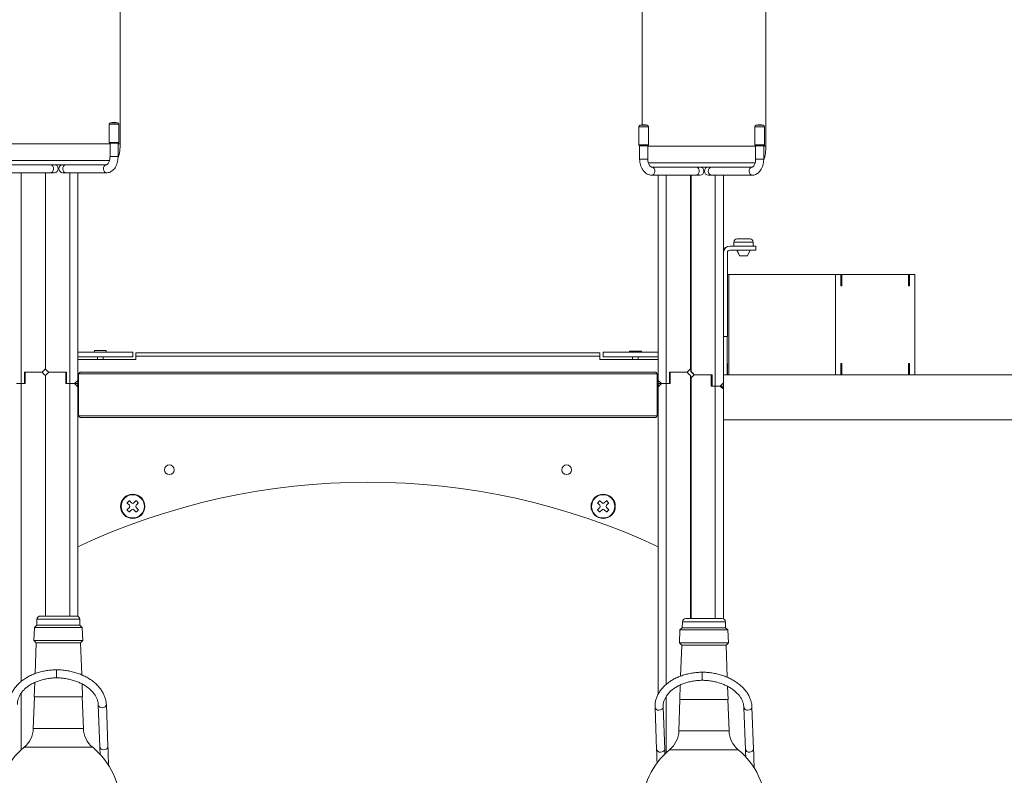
# Model space of a CAD drawing. Header units: millimetres. Extents: x 0 to 420, y 0 to 297.
# Tile 16 of 131: x 52 to 83, y 197 to 220. Entities that reach past the tile are written whole.
import ezdxf

# ---------------------------------------------------------------- set-up
doc = ezdxf.new("R2010")
doc.units = ezdxf.units.MM

msp = doc.modelspace()

# ---------------------------------------------------------------- linework, layer by layer
at = {"color": 7, "linetype": 'Continuous', "lineweight": 18}
for p, q in [((55.211, 216.176), (55.211, 224.676)), ((71.35, 224.601), (71.35, 216.761)), ((75.18, 216.101), (75.18, 224.601)), ((54.869, 216.776), (54.869, 216.214)), ((55.169, 216.214), (55.169, 216.776)), ((71.251, 216.701), (71.251, 216.139)), ((71.551, 216.139), (71.551, 216.701)), ((74.839, 216.701), (74.839, 216.139)), ((75.139, 216.139), (75.139, 216.701)), ((54.869, 216.214), (54.882, 216.189)), ((55.169, 216.214), (54.869, 216.214)), ((55.157, 216.189), (54.882, 216.189)), ((54.894, 216.189), (54.894, 215.776)), ((55.144, 215.776), (55.144, 216.189)), ((55.157, 216.189), (55.169, 216.214)), ((71.251, 216.139), (71.264, 216.114)), ((71.551, 216.139), (71.251, 216.139)), ((71.539, 216.114), (71.264, 216.114)), ((71.276, 216.114), (71.276, 215.701)), ((71.526, 215.701), (71.526, 216.114)), ((71.539, 216.114), (71.551, 216.139)), ((74.839, 216.139), (74.851, 216.114)), ((75.139, 216.139), (74.839, 216.139)), ((75.126, 216.114), (74.851, 216.114)), ((74.864, 216.114), (74.864, 215.701)), ((75.114, 215.701), (75.114, 216.114)), ((75.126, 216.114), (75.139, 216.139)), ((52.113, 215.526), (51.685, 215.526)), ((52.113, 215.526), (53.237, 215.526)), ((53.237, 215.526), (54.394, 215.526)), ((54.787, 215.526), (54.394, 215.526)), ((72.082, 215.451), (71.654, 215.451)), ((72.082, 215.451), (73.206, 215.451)), ((73.206, 215.451), (74.363, 215.451)), ((74.756, 215.451), (74.363, 215.451)), ((51.685, 215.276), (53.057, 215.276)), ((52.898, 209.201), (52.898, 215.276)), ((53.057, 215.276), (53.168, 215.276)), ((53.437, 215.276), (53.529, 215.276)), ((53.529, 215.276), (54.787, 215.276)), ((53.898, 208.851), (53.898, 215.276)), ((71.654, 215.201), (73.025, 215.201)), ((71.848, 208.851), (71.848, 215.201)), ((72.848, 209.201), (72.848, 215.201)), ((72.862, 213.651), (72.862, 215.201)), ((72.863, 215.201), (72.863, 213.651)), ((72.863, 215.201), (72.863, 213.651)), ((72.863, 213.651), (72.863, 215.201)), ((72.864, 215.201), (72.864, 213.651)), ((72.864, 215.201), (72.864, 213.651)), ((72.865, 215.201), (72.865, 213.651)), ((72.865, 215.201), (72.865, 213.651)), ((72.865, 215.201), (72.865, 213.651)), ((73.025, 215.201), (73.137, 215.201)), ((73.406, 215.201), (73.497, 215.201)), ((73.497, 215.201), (74.756, 215.201)), ((73.866, 208.776), (73.866, 215.201)), ((72.866, 213.651), (72.848, 213.651)), ((72.848, 213.351), (72.866, 213.351)), ((72.862, 209.126), (72.862, 213.351)), ((72.863, 213.351), (72.863, 212.276)), ((72.863, 213.351), (72.863, 212.276)), ((72.863, 209.126), (72.863, 213.351)), ((72.864, 213.351), (72.864, 212.276)), ((72.864, 213.351), (72.864, 212.276)), ((72.865, 213.351), (72.865, 212.276)), ((72.865, 213.351), (72.865, 212.276)), ((72.865, 213.351), (72.865, 209.126)), ((74.288, 213.231), (74.29, 213.231)), ((74.29, 213.231), (74.49, 213.231)), ((74.49, 213.231), (74.69, 213.231)), ((74.065, 213.006), (74.065, 213.006)), ((74.865, 213.006), (74.065, 213.006)), ((74.865, 212.881), (74.065, 212.881)), ((74.188, 213.131), (74.188, 213.006)), ((74.19, 213.131), (74.19, 213.006)), ((74.285, 212.881), (74.363, 212.706)), ((74.288, 212.881), (74.365, 212.706)), ((74.615, 212.706), (74.693, 212.881)), ((74.79, 213.006), (74.79, 213.131)), ((74.865, 213.006), (74.865, 212.881)), ((73.99, 212.806), (73.99, 210.206)), ((74.365, 212.706), (74.363, 212.706)), ((74.49, 212.706), (74.365, 212.706)), ((74.49, 212.706), (74.615, 212.706)), ((72.865, 212.274), (72.863, 212.276)), ((72.863, 212.276), (72.865, 212.274)), ((72.863, 212.276), (72.863, 212.276)), ((72.865, 212.275), (72.864, 212.276)), ((72.864, 212.276), (72.865, 212.275)), ((72.864, 212.276), (72.864, 212.276)), ((72.865, 212.276), (72.865, 212.276)), ((72.865, 212.276), (72.865, 212.276)), ((72.865, 212.276), (72.865, 212.276)), ((72.865, 212.078), (72.863, 212.076)), ((72.863, 212.076), (72.865, 212.076)), ((72.863, 212.076), (72.863, 209.126)), ((72.865, 212.076), (72.865, 212.076)), ((72.865, 209.126), (72.865, 212.076)), ((73.99, 212.126), (73.991, 212.126)), ((73.991, 212.126), (73.991, 211.776)), ((73.991, 211.776), (73.991, 212.126)), ((73.991, 212.126), (74.032, 212.126)), ((73.991, 212.126), (73.991, 212.126)), ((74.032, 212.126), (74.032, 211.776)), ((74.033, 212.126), (74.032, 212.126)), ((74.033, 211.776), (74.033, 212.126)), ((74.033, 212.126), (74.036, 212.126)), ((74.036, 212.126), (74.036, 209.026)), ((74.036, 212.126), (77.336, 212.126)), ((77.336, 212.126), (77.336, 209.026)), ((77.336, 212.126), (77.502, 212.126)), ((77.502, 211.776), (77.502, 212.126)), ((77.533, 212.126), (77.502, 212.126)), ((77.533, 212.126), (77.533, 211.776)), ((77.533, 212.126), (79.59, 212.126)), ((79.59, 211.776), (79.59, 212.126)), ((79.621, 212.126), (79.59, 212.126)), ((79.621, 212.126), (79.621, 211.776)), ((79.621, 212.126), (79.787, 212.126)), ((79.787, 212.126), (79.787, 209.026)), ((73.991, 211.776), (73.991, 211.776)), ((74.032, 211.776), (74.033, 211.776)), ((77.533, 211.776), (77.502, 211.776)), ((79.621, 211.776), (79.59, 211.776)), ((73.99, 210.206), (73.866, 210.206)), ((73.987, 210.206), (73.987, 209.026)), ((53.898, 209.726), (55.598, 209.726)), ((53.898, 209.576), (55.598, 209.576)), ((54.42, 209.776), (54.415, 209.771)), ((54.415, 209.771), (54.415, 209.726)), ((54.78, 209.771), (54.415, 209.771)), ((54.42, 209.776), (54.775, 209.776)), ((54.51, 209.576), (54.51, 209.501)), ((54.685, 209.501), (54.685, 209.576)), ((54.78, 209.771), (54.775, 209.776)), ((54.78, 209.726), (54.78, 209.771)), ((55.598, 209.726), (55.598, 209.576)), ((55.698, 209.601), (55.698, 209.701)), ((55.698, 209.701), (70.048, 209.701)), ((55.698, 209.601), (55.698, 209.501)), ((70.048, 209.601), (55.698, 209.601)), ((70.048, 209.701), (70.048, 209.601)), ((70.048, 209.501), (70.048, 209.601)), ((70.148, 209.726), (71.848, 209.726)), ((70.148, 209.726), (70.148, 209.576)), ((70.148, 209.576), (71.848, 209.576)), ((70.97, 209.759), (70.965, 209.754)), ((70.965, 209.754), (70.965, 209.726)), ((71.33, 209.754), (70.965, 209.754)), ((70.97, 209.759), (71.325, 209.759)), ((71.06, 209.576), (71.06, 209.501)), ((71.235, 209.501), (71.235, 209.576)), ((71.33, 209.754), (71.325, 209.759)), ((71.33, 209.726), (71.33, 209.754)), ((55.698, 209.501), (53.898, 209.501)), ((71.848, 209.501), (70.048, 209.501)), ((73.991, 209.026), (73.991, 209.376)), ((73.991, 209.376), (73.991, 209.376)), ((73.991, 209.376), (73.991, 209.026)), ((74.033, 209.376), (74.032, 209.376)), ((74.032, 209.376), (74.032, 209.026)), ((74.033, 209.026), (74.033, 209.376)), ((77.502, 209.026), (77.502, 209.376)), ((77.502, 209.376), (77.533, 209.376)), ((77.533, 209.376), (77.533, 209.026)), ((79.59, 209.376), (79.621, 209.376)), ((79.59, 209.026), (79.59, 209.376)), ((79.621, 209.376), (79.621, 209.026)), ((52.248, 209.101), (52.798, 209.101)), ((52.248, 208.751), (52.248, 209.101)), ((52.273, 209.101), (52.273, 208.751)), ((52.798, 209.101), (52.273, 209.101)), ((52.898, 201.556), (52.898, 209.001)), ((53.548, 209.101), (52.998, 209.101)), ((52.998, 209.101), (53.523, 209.101)), ((53.523, 209.101), (53.523, 208.751)), ((53.548, 208.751), (53.548, 209.101)), ((53.923, 209.051), (53.973, 209.101)), ((71.823, 209.051), (53.923, 209.051)), ((53.923, 209.051), (53.923, 207.751)), ((53.973, 209.101), (71.773, 209.101)), ((71.823, 209.051), (71.773, 209.101)), ((71.823, 209.051), (71.823, 207.751)), ((72.198, 209.101), (72.748, 209.101)), ((72.198, 208.751), (72.198, 209.101)), ((72.223, 209.101), (72.223, 208.751)), ((72.748, 209.101), (72.223, 209.101)), ((72.848, 201.481), (72.848, 209.001)), ((72.863, 209.126), (72.862, 209.126)), ((72.862, 208.926), (72.863, 208.926)), ((72.862, 204.451), (72.862, 208.926)), ((72.865, 209.126), (72.863, 209.126)), ((72.863, 209.126), (72.963, 209.026)), ((72.963, 209.026), (72.863, 209.126)), ((72.963, 209.026), (72.863, 208.926)), ((72.863, 208.926), (72.963, 209.026)), ((72.863, 208.926), (72.865, 208.926)), ((72.863, 208.926), (72.863, 205.626)), ((72.863, 204.451), (72.863, 208.926)), ((72.866, 209.126), (72.865, 209.126)), ((72.865, 209.126), (72.965, 209.026)), ((72.965, 209.026), (72.865, 209.126)), ((72.965, 209.026), (72.865, 208.926)), ((72.865, 208.926), (72.965, 209.026)), ((72.865, 208.926), (72.866, 208.926)), ((72.865, 208.926), (72.865, 204.451)), ((72.865, 205.626), (72.865, 208.926)), ((72.966, 209.026), (72.965, 209.026)), ((72.966, 209.026), (73.516, 209.026)), ((73.491, 209.026), (72.966, 209.026)), ((73.491, 208.676), (73.491, 209.026)), ((73.512, 208.676), (73.512, 209.026)), ((73.512, 209.026), (73.512, 208.676)), ((73.512, 209.026), (73.512, 208.676)), ((73.512, 209.026), (73.512, 208.676)), ((73.513, 209.026), (73.513, 208.676)), ((73.513, 209.026), (73.513, 208.676)), ((73.513, 209.026), (73.513, 208.676)), ((73.513, 209.026), (73.513, 208.676)), ((73.515, 209.026), (73.515, 208.676)), ((73.515, 209.026), (73.515, 208.676)), ((73.515, 209.026), (73.515, 208.676)), ((73.516, 209.026), (73.516, 208.676)), ((73.516, 209.026), (73.516, 208.676)), ((73.516, 209.026), (73.516, 208.676)), ((73.516, 209.026), (73.516, 208.676)), ((73.516, 209.026), (73.516, 208.676)), ((73.866, 209.026), (84.175, 209.026)), ((51.998, 208.751), (52.148, 208.751)), ((52.273, 208.751), (52.148, 208.751)), ((52.148, 208.751), (52.248, 208.751)), ((53.523, 208.751), (53.648, 208.751)), ((53.648, 208.751), (53.548, 208.751)), ((53.648, 208.751), (53.798, 208.751)), ((53.798, 208.751), (53.898, 208.851)), ((53.798, 208.751), (53.898, 208.751)), ((53.898, 208.651), (53.798, 208.751)), ((53.898, 208.701), (53.848, 208.701)), ((53.898, 208.851), (53.898, 208.751)), ((53.898, 208.751), (53.898, 208.701)), ((53.898, 208.701), (53.898, 208.651)), ((53.898, 201.547), (53.898, 208.651)), ((71.848, 208.851), (71.848, 208.751)), ((71.948, 208.751), (71.848, 208.851)), ((71.848, 208.701), (71.848, 208.751)), ((71.948, 208.751), (71.848, 208.751)), ((71.848, 208.651), (71.948, 208.751)), ((71.848, 208.701), (71.898, 208.701)), ((71.848, 208.701), (71.848, 208.651)), ((71.848, 199.137), (71.848, 208.651)), ((72.098, 208.751), (71.948, 208.751)), ((72.098, 208.751), (72.198, 208.751)), ((72.223, 208.751), (72.098, 208.751)), ((73.616, 208.676), (73.491, 208.676)), ((73.516, 208.676), (73.616, 208.676)), ((73.616, 208.676), (73.766, 208.676)), ((73.866, 208.676), (73.765, 208.676)), ((73.866, 208.776), (73.766, 208.676)), ((73.766, 208.676), (73.866, 208.576)), ((73.815, 208.626), (73.866, 208.626)), ((73.862, 208.676), (73.862, 208.626)), ((73.862, 208.676), (73.862, 208.626)), ((73.866, 208.776), (73.866, 208.626)), ((73.866, 208.776), (73.866, 208.576)), ((73.866, 208.776), (73.866, 208.676)), ((73.866, 208.626), (73.866, 208.626)), ((73.866, 208.626), (73.866, 208.577)), ((73.866, 208.626), (73.866, 208.577)), ((53.923, 208.401), (53.898, 208.401)), ((71.848, 208.401), (71.823, 208.401)), ((73.866, 201.472), (73.866, 208.576)), ((53.923, 208.301), (53.898, 208.301)), ((71.848, 208.301), (71.823, 208.301)), ((53.898, 208.001), (53.923, 208.001)), ((53.898, 207.901), (53.923, 207.901)), ((53.923, 207.751), (71.823, 207.751)), ((53.923, 207.751), (53.973, 207.701)), ((71.773, 207.701), (53.973, 207.701)), ((71.823, 207.751), (71.773, 207.701)), ((71.823, 208.001), (71.848, 208.001)), ((71.823, 207.901), (71.848, 207.901)), ((73.866, 207.626), (84.175, 207.626)), ((72.863, 205.626), (72.865, 205.624)), ((72.865, 205.626), (72.863, 205.626)), ((72.865, 205.626), (72.865, 205.626)), ((72.863, 205.426), (72.865, 205.428)), ((72.865, 205.428), (72.863, 205.426)), ((72.863, 205.426), (72.863, 204.451)), ((72.863, 205.426), (72.863, 205.426)), ((72.863, 205.426), (72.863, 204.451)), ((72.864, 205.426), (72.865, 205.427)), ((72.865, 205.427), (72.864, 205.426)), ((72.864, 205.426), (72.864, 204.451)), ((72.864, 205.426), (72.864, 205.426)), ((72.864, 205.426), (72.864, 204.451)), ((72.865, 205.427), (72.865, 205.426)), ((72.865, 205.426), (72.865, 205.426)), ((72.865, 205.426), (72.865, 204.451)), ((72.865, 205.426), (72.865, 205.426)), ((72.865, 205.426), (72.865, 205.426)), ((72.865, 205.426), (72.865, 204.451)), ((55.484, 205.121), (55.428, 205.064)), ((55.428, 205.05), (55.492, 204.987)), ((55.562, 205.057), (55.499, 205.121)), ((55.697, 205.121), (55.633, 205.057)), ((55.704, 204.987), (55.767, 205.05)), ((55.767, 205.064), (55.711, 205.121)), ((70.034, 205.121), (69.978, 205.064)), ((69.978, 205.05), (70.042, 204.987)), ((70.112, 205.057), (70.049, 205.121)), ((70.247, 205.121), (70.183, 205.057)), ((70.254, 204.987), (70.317, 205.05)), ((70.317, 205.064), (70.261, 205.121)), ((55.492, 204.916), (55.428, 204.852)), ((55.428, 204.838), (55.484, 204.781)), ((55.499, 204.781), (55.562, 204.845)), ((55.633, 204.845), (55.697, 204.781)), ((55.767, 204.852), (55.704, 204.916)), ((55.711, 204.781), (55.767, 204.838)), ((70.042, 204.916), (69.978, 204.852)), ((69.978, 204.838), (70.034, 204.781)), ((70.049, 204.781), (70.112, 204.845)), ((70.183, 204.845), (70.247, 204.781)), ((70.317, 204.852), (70.254, 204.916)), ((70.261, 204.781), (70.317, 204.838)), ((72.866, 204.451), (72.848, 204.451)), ((72.848, 204.151), (72.866, 204.151)), ((72.862, 201.481), (72.862, 204.151)), ((72.863, 204.151), (72.863, 201.481)), ((72.863, 204.151), (72.863, 201.481)), ((72.863, 201.481), (72.863, 204.151)), ((72.864, 204.151), (72.864, 201.481)), ((72.864, 204.151), (72.864, 201.481)), ((72.865, 204.151), (72.865, 201.481)), ((72.865, 204.151), (72.865, 201.481)), ((72.865, 204.151), (72.865, 201.481)), ((52.633, 201.455), (52.627, 201.271)), ((52.738, 201.556), (53.854, 201.556)), ((53.966, 201.271), (53.959, 201.455)), ((72.602, 201.38), (72.596, 201.196)), ((72.707, 201.481), (73.823, 201.481)), ((73.935, 201.196), (73.928, 201.38)), ((52.555, 201.203), (52.541, 200.799)), ((52.627, 201.271), (52.555, 201.203)), ((52.555, 201.203), (54.038, 201.203)), ((54.033, 201.201), (52.56, 201.201)), ((52.627, 201.271), (53.966, 201.271)), ((53.961, 201.269), (52.632, 201.269)), ((54.038, 201.203), (53.966, 201.271)), ((54.052, 200.799), (54.038, 201.203)), ((72.524, 201.128), (72.51, 200.724)), ((72.596, 201.196), (72.524, 201.128)), ((72.524, 201.128), (74.007, 201.128)), ((74.002, 201.126), (72.528, 201.126)), ((72.596, 201.196), (73.935, 201.196)), ((73.93, 201.194), (72.601, 201.194)), ((74.007, 201.128), (73.935, 201.196)), ((74.021, 200.724), (74.007, 201.128)), ((52.541, 200.799), (52.608, 200.727)), ((52.541, 200.799), (54.052, 200.799)), ((54.047, 200.801), (52.546, 200.801)), ((52.608, 200.727), (52.575, 199.774)), ((52.608, 200.727), (53.984, 200.727)), ((53.979, 200.729), (52.613, 200.729)), ((53.984, 200.727), (54.052, 200.799)), ((54.019, 199.735), (53.984, 200.727)), ((72.51, 200.724), (72.577, 200.652)), ((72.51, 200.724), (74.021, 200.724)), ((74.016, 200.726), (72.515, 200.726)), ((73.953, 200.652), (74.021, 200.724)), ((72.577, 200.652), (72.544, 199.699)), ((72.577, 200.652), (73.953, 200.652)), ((73.948, 200.654), (72.582, 200.654)), ((73.988, 199.66), (73.953, 200.652)), ((52.566, 199.498), (52.55, 199.051)), ((54.043, 199.051), (54.029, 199.454)), ((72.534, 199.423), (72.519, 198.976)), ((74.011, 198.976), (73.997, 199.379)), ((52.555, 199.051), (52.521, 198.076)), ((52.55, 199.051), (52.555, 199.051)), ((52.55, 199.051), (54.043, 199.051)), ((52.555, 199.051), (54.038, 199.051)), ((54.071, 198.076), (54.038, 199.051)), ((54.038, 199.051), (54.043, 199.051)), ((72.524, 198.976), (72.49, 198.001)), ((72.519, 198.976), (72.524, 198.976)), ((72.519, 198.976), (74.011, 198.976)), ((72.524, 198.976), (74.006, 198.976)), ((74.04, 198.001), (74.006, 198.976)), ((74.006, 198.976), (74.011, 198.976)), ((54.531, 198.804), (54.581, 197.506)), ((54.831, 197.515), (54.781, 198.814)), ((71.752, 198.729), (71.801, 197.431)), ((72.051, 197.44), (72.001, 198.739)), ((74.5, 198.729), (74.55, 197.431)), ((74.799, 197.44), (74.75, 198.739))]:
    msp.add_line(p, q, dxfattribs=at)
at = {"color": 8, "linetype": 'Continuous', "lineweight": 18}
for p, q in [((55.169, 216.776), (54.869, 216.776)), ((55.132, 216.825), (54.907, 216.825)), ((71.551, 216.701), (71.251, 216.701)), ((71.514, 216.75), (71.289, 216.75)), ((75.139, 216.701), (74.839, 216.701)), ((75.101, 216.75), (74.876, 216.75)), ((51.557, 216.176), (53.227, 216.176)), ((53.227, 216.176), (54.894, 216.176)), ((55.144, 216.176), (55.211, 216.176)), ((71.526, 216.101), (73.196, 216.101)), ((73.196, 216.101), (74.864, 216.101)), ((75.114, 216.101), (75.18, 216.101)), ((51.572, 215.657), (53.23, 215.657)), ((53.23, 215.657), (54.885, 215.657)), ((55.144, 215.776), (54.894, 215.776)), ((71.276, 215.701), (71.526, 215.701)), ((75.114, 215.701), (74.864, 215.701)), ((71.542, 215.582), (73.199, 215.582)), ((73.199, 215.582), (74.854, 215.582)), ((52.148, 215.276), (52.148, 208.751)), ((53.648, 215.276), (53.648, 201.556)), ((72.098, 215.201), (72.098, 199.442)), ((72.866, 215.201), (72.866, 209.126)), ((73.616, 208.676), (73.616, 215.201)), ((74.188, 213.131), (74.19, 213.131)), ((74.19, 213.131), (74.49, 213.131)), ((74.49, 213.131), (74.79, 213.131)), ((72.866, 208.926), (72.866, 201.481)), ((52.148, 208.751), (52.148, 199.532)), ((73.616, 201.481), (73.616, 208.676)), ((52.633, 201.455), (53.959, 201.455)), ((52.638, 201.455), (53.272, 201.455)), ((53.272, 201.455), (53.954, 201.455)), ((72.602, 201.38), (73.928, 201.38)), ((72.607, 201.38), (73.241, 201.38)), ((73.241, 201.38), (73.923, 201.38)), ((52.148, 199.171), (52.148, 197.417)), ((72.098, 199.069), (72.098, 197.325)), ((52.521, 198.076), (53.268, 198.076)), ((53.268, 198.076), (54.071, 198.076)), ((72.49, 198.001), (73.237, 198.001)), ((73.237, 198.001), (74.04, 198.001)), ((52.235, 197.493), (53.258, 197.493)), ((53.258, 197.493), (54.358, 197.493)), ((72.204, 197.418), (73.227, 197.418)), ((73.227, 197.418), (74.326, 197.418))]:
    msp.add_line(p, q, dxfattribs=at)
at = {"color": 8, "linetype": 'Continuous', "lineweight": 18, "flags": 128}
for points in [[(53.057, 215.276), (53.085, 215.282), (53.116, 215.306), (53.139, 215.344), (53.148, 215.391), (53.144, 215.44), (53.127, 215.482), (53.099, 215.512), (53.064, 215.526), (53.057, 215.526)], [(53.529, 215.276), (53.498, 215.282), (53.465, 215.306), (53.441, 215.344), (53.431, 215.391), (53.435, 215.44), (53.454, 215.482), (53.484, 215.512), (53.521, 215.526), (53.529, 215.526)], [(54.787, 215.276), (54.757, 215.282), (54.724, 215.306), (54.7, 215.344), (54.689, 215.391), (54.694, 215.44), (54.712, 215.482), (54.742, 215.512), (54.779, 215.526), (54.786, 215.526)], [(71.654, 215.201), (71.682, 215.207), (71.714, 215.231), (71.736, 215.269), (71.746, 215.316), (71.742, 215.365), (71.724, 215.407), (71.696, 215.437), (71.661, 215.451), (71.655, 215.451)], [(73.025, 215.201), (73.054, 215.207), (73.085, 215.231), (73.108, 215.269), (73.117, 215.316), (73.113, 215.365), (73.096, 215.407), (73.068, 215.437), (73.033, 215.451), (73.025, 215.451)], [(73.497, 215.201), (73.467, 215.207), (73.434, 215.231), (73.41, 215.269), (73.4, 215.316), (73.404, 215.365), (73.423, 215.407), (73.453, 215.437), (73.489, 215.451), (73.497, 215.451)], [(74.756, 215.201), (74.726, 215.207), (74.693, 215.231), (74.669, 215.269), (74.659, 215.316), (74.663, 215.365), (74.682, 215.407), (74.712, 215.437), (74.748, 215.451), (74.755, 215.451)], [(54.653, 198.718), (54.701, 198.725), (54.742, 198.745), (54.77, 198.774), (54.781, 198.809), (54.781, 198.814)], [(72.001, 198.738), (72.001, 198.734), (71.991, 198.699), (71.963, 198.67), (71.922, 198.65), (71.873, 198.643)], [(74.622, 198.643), (74.67, 198.65), (74.711, 198.67), (74.739, 198.699), (74.75, 198.734), (74.75, 198.739)], [(54.703, 197.42), (54.751, 197.427), (54.792, 197.446), (54.82, 197.476), (54.831, 197.51), (54.831, 197.515)], [(72.051, 197.44), (72.051, 197.435), (72.04, 197.401), (72.012, 197.371), (71.971, 197.352), (71.923, 197.345)], [(74.671, 197.345), (74.719, 197.352), (74.761, 197.371), (74.789, 197.401), (74.799, 197.435), (74.799, 197.44)]]:
    msp.add_lwpolyline(points, dxfattribs=at)
at = {"color": 7, "linetype": 'Continuous', "lineweight": 18, "flags": 128}
for points in [[(72.862, 213.651), (72.862, 213.702), (72.862, 213.768), (72.862, 213.82), (72.862, 213.856), (72.863, 213.874), (72.863, 213.874), (72.863, 213.856), (72.863, 213.82), (72.863, 213.768), (72.863, 213.702), (72.863, 213.651)], [(72.865, 213.651), (72.865, 213.702), (72.865, 213.768), (72.865, 213.82), (72.865, 213.856), (72.866, 213.874), (72.866, 213.874), (72.866, 213.856), (72.866, 213.82), (72.866, 213.768), (72.866, 213.702), (72.866, 213.624), (72.866, 213.539), (72.866, 213.449), (72.866, 213.358), (72.866, 213.27), (72.866, 213.188), (72.866, 213.116), (72.866, 213.057), (72.866, 213.013), (72.866, 212.985), (72.866, 212.976), (72.866, 212.976)], [(72.863, 212.976), (72.862, 212.985), (72.862, 213.013), (72.862, 213.057), (72.862, 213.116), (72.862, 213.188), (72.862, 213.27), (72.862, 213.351)], [(72.863, 213.351), (72.863, 213.27), (72.863, 213.188), (72.863, 213.116), (72.863, 213.057), (72.863, 213.013), (72.863, 212.985), (72.863, 212.976)], [(72.866, 212.976), (72.865, 212.985), (72.865, 213.013), (72.865, 213.057), (72.865, 213.116), (72.865, 213.188), (72.865, 213.27), (72.865, 213.351)], [(52.798, 209.101), (52.841, 209.144), (52.872, 209.176), (52.891, 209.195), (52.898, 209.201)], [(52.898, 209.001), (52.891, 209.008), (52.872, 209.027), (52.841, 209.058), (52.798, 209.101)], [(52.998, 209.101), (52.954, 209.144), (52.923, 209.176), (52.904, 209.195), (52.898, 209.201)], [(52.898, 209.001), (52.904, 209.008), (52.923, 209.027), (52.954, 209.058), (52.998, 209.101)], [(72.748, 209.101), (72.791, 209.144), (72.822, 209.176), (72.841, 209.195), (72.848, 209.201)], [(72.848, 209.001), (72.841, 209.008), (72.822, 209.027), (72.791, 209.058), (72.748, 209.101)], [(72.862, 204.451), (72.862, 204.502), (72.862, 204.568), (72.862, 204.62), (72.862, 204.656), (72.863, 204.674), (72.863, 204.674), (72.863, 204.656), (72.863, 204.62), (72.863, 204.568), (72.863, 204.502), (72.863, 204.451)], [(72.865, 204.451), (72.865, 204.502), (72.865, 204.568), (72.865, 204.62), (72.865, 204.656), (72.866, 204.674), (72.866, 204.674), (72.866, 204.656), (72.866, 204.62), (72.866, 204.568), (72.866, 204.502), (72.866, 204.424), (72.866, 204.339), (72.866, 204.249), (72.866, 204.158), (72.866, 204.07), (72.866, 203.988), (72.866, 203.916), (72.866, 203.857), (72.866, 203.813), (72.866, 203.785), (72.866, 203.776), (72.866, 203.776)], [(72.863, 203.776), (72.862, 203.785), (72.862, 203.813), (72.862, 203.857), (72.862, 203.916), (72.862, 203.988), (72.862, 204.07), (72.862, 204.151)], [(72.863, 204.151), (72.863, 204.07), (72.863, 203.988), (72.863, 203.916), (72.863, 203.857), (72.863, 203.813), (72.863, 203.785), (72.863, 203.776)], [(72.866, 203.776), (72.865, 203.785), (72.865, 203.813), (72.865, 203.857), (72.865, 203.916), (72.865, 203.988), (72.865, 204.07), (72.865, 204.151)], [(53.243, 199.854), (53.243, 199.882), (53.245, 199.893), (53.246, 199.889)], [(73.212, 199.779), (73.212, 199.807), (73.214, 199.818), (73.215, 199.814)]]:
    msp.add_lwpolyline(points, dxfattribs=at)
at = {"color": 7, "linetype": 'Continuous', "lineweight": 18}
for centre, radius in [((56.729, 206.083), 0.15), ((69.016, 206.083), 0.15), ((55.598, 204.951), 0.375), ((55.598, 204.951), 0.36), ((70.148, 204.951), 0.375), ((70.148, 204.951), 0.36)]:
    msp.add_circle(centre, radius, dxfattribs=at)
for centre, radius, start, end in [((55.019, 216.389), 0.45, 75.5225, 104.4775), ((54.919, 216.776), 0.05, 104.4775, 180), ((55.119, 216.776), 0.05, 0, 75.5225), ((71.301, 216.701), 0.05, 104.4775, 180), ((71.401, 216.314), 0.45, 75.5225, 104.4775), ((71.501, 216.701), 0.05, 0, 75.5225), ((74.889, 216.701), 0.05, 104.4775, 180), ((74.989, 216.314), 0.45, 75.5225, 104.4775), ((75.089, 216.701), 0.05, 0, 75.5225), ((53.711, 216.176), 1.5, 343.0328, 0), ((73.68, 216.101), 1.5, 343.0688, 0), ((53.168, 215.401), 0.125, 270, 90), ((53.437, 215.401), 0.125, 90, 270), ((73.137, 215.326), 0.125, 270, 90), ((73.406, 215.326), 0.125, 90, 270), ((74.288, 213.131), 0.1, 90, 180), ((74.29, 213.131), 0.1, 90, 180), ((74.69, 213.131), 0.1, 0, 90), ((74.063, 212.806), 0.2, 90, 170.1368), ((74.062, 212.806), 0.2, 90, 169.948), ((74.065, 212.806), 0.2, 90, 175.4353), ((74.065, 212.806), 0.2, 90, 175.8659), ((74.065, 212.806), 0.075, 90, 179.8463), ((62.873, 184.559), 21.142, 64.8802, 115.1198), ((55.435, 205.057), 0.01, 135, 225), ((55.492, 205.114), 0.01, 45, 135), ((55.456, 204.951), 0.05, 315, 45), ((55.598, 205.093), 0.05, 225, 315), ((55.739, 204.951), 0.05, 135, 225), ((55.704, 205.114), 0.01, 45, 135), ((55.76, 205.057), 0.01, 315, 45), ((69.985, 205.057), 0.01, 135, 225), ((70.042, 205.114), 0.01, 45, 135), ((70.006, 204.951), 0.05, 315, 45), ((70.148, 205.093), 0.05, 225, 315), ((70.289, 204.951), 0.05, 135, 225), ((70.254, 205.114), 0.01, 45, 135), ((70.31, 205.057), 0.01, 315, 45), ((55.435, 204.845), 0.01, 135, 225), ((55.492, 204.789), 0.01, 225, 315), ((55.598, 204.81), 0.05, 45, 135), ((55.704, 204.789), 0.01, 225, 315), ((55.76, 204.845), 0.01, 315, 45), ((69.985, 204.845), 0.01, 135, 225), ((70.042, 204.789), 0.01, 225, 315), ((70.148, 204.81), 0.05, 45, 135), ((70.254, 204.789), 0.01, 225, 315), ((70.31, 204.845), 0.01, 315, 45), ((52.738, 201.451), 0.105, 90, 178.0153), ((53.854, 201.451), 0.105, 1.9847, 90), ((72.707, 201.376), 0.105, 90, 178.0153), ((73.823, 201.376), 0.105, 1.9847, 90), ((53.315, 199.866), 0.0734, 157.9688, 188.9367), ((73.284, 199.791), 0.0737, 158.0433, 188.9011), ((51.729, 198.104), 0.793, 309.6696, 358.0153), ((54.864, 198.104), 0.793, 181.9847, 230.3304), ((71.698, 198.029), 0.793, 309.6696, 358.0153), ((74.833, 198.029), 0.793, 181.9847, 230.3304), ((53.742, 195.676), 2.361, 129.6696, 180), ((52.851, 195.676), 2.361, 0, 50.3304), ((73.711, 195.601), 2.361, 129.6696, 180), ((72.819, 195.601), 2.361, 0, 50.3304)]:
    msp.add_arc(centre, radius, start, end, dxfattribs=at)
at = {"color": 8, "linetype": 'Continuous', "lineweight": 18}
for centre, start, end in [((54.638, 198.827), 192.1654, 277.7354), ((71.859, 198.751), 191.8007, 277.7777), ((74.607, 198.752), 192.1582, 277.7357), ((54.688, 197.528), 191.8396, 277.7755), ((71.908, 197.453), 191.8369, 277.7736), ((74.657, 197.453), 191.8352, 277.7746)]:
    msp.add_arc(centre, 0.109, start, end, dxfattribs=at)
at = {"color": 7, "linetype": 'Continuous', "lineweight": 18}
for centre, major_axis, start_param, end_param in [((73.612, 208.376), (0.75, -0.75), 3.141526, 3.66384), ((73.612, 209.676), (0.75, 0.75), 2.619345, 3.14166), ((73.616, 208.376), (0.75, -0.75), 2.619211, 3.141526), ((73.616, 209.676), (0.75, 0.75), 3.14166, 3.663975)]:
    msp.add_ellipse(centre, major_axis=major_axis, ratio=0.000067, start_param=start_param, end_param=end_param, dxfattribs=at)
for points, knots in [([(54.894, 215.776), (54.894, 215.766), (54.894, 215.734), (54.886, 215.682), (54.871, 215.627), (54.85, 215.582), (54.827, 215.55), (54.806, 215.532), (54.793, 215.527), (54.789, 215.526), (54.787, 215.526)], [0, 0, 0, 0, 0.069728, 0.207583, 0.344146, 0.478117, 0.609384, 0.740061, 0.87451, 1, 1, 1, 1]), ([(54.787, 215.276), (54.803, 215.277), (54.84, 215.279), (54.896, 215.297), (54.954, 215.329), (55.006, 215.374), (55.052, 215.432), (55.09, 215.501), (55.119, 215.58), (55.137, 215.664), (55.144, 215.73), (55.144, 215.767), (55.144, 215.776)], [0, 0, 0, 0, 0.074655, 0.178177, 0.281961, 0.388796, 0.500228, 0.615915, 0.734033, 0.852576, 0.965014, 1, 1, 1, 1]), ([(71.276, 215.701), (71.276, 215.685), (71.277, 215.638), (71.288, 215.563), (71.312, 215.478), (71.348, 215.399), (71.395, 215.33), (71.45, 215.275), (71.513, 215.234), (71.578, 215.208), (71.626, 215.201), (71.651, 215.201), (71.654, 215.201)], [0, 0, 0, 0, 0.06508, 0.18345, 0.302623, 0.422784, 0.543882, 0.664676, 0.770534, 0.884909, 0.986169, 1, 1, 1, 1]), ([(71.654, 215.451), (71.652, 215.451), (71.644, 215.452), (71.629, 215.456), (71.605, 215.473), (71.579, 215.503), (71.555, 215.547), (71.537, 215.601), (71.527, 215.654), (71.526, 215.688), (71.526, 215.701)], [0, 0, 0, 0, 0.068463, 0.217063, 0.351332, 0.494633, 0.632685, 0.770576, 0.909563, 1, 1, 1, 1]), ([(74.864, 215.701), (74.863, 215.691), (74.863, 215.659), (74.856, 215.607), (74.84, 215.552), (74.819, 215.507), (74.796, 215.475), (74.776, 215.457), (74.762, 215.452), (74.758, 215.451), (74.756, 215.451)], [0, 0, 0, 0, 0.069725, 0.207584, 0.344154, 0.478127, 0.609402, 0.740092, 0.874553, 1, 1, 1, 1]), ([(74.756, 215.201), (74.772, 215.202), (74.809, 215.204), (74.866, 215.222), (74.923, 215.254), (74.975, 215.299), (75.021, 215.357), (75.059, 215.426), (75.088, 215.505), (75.107, 215.589), (75.113, 215.655), (75.114, 215.692), (75.114, 215.701)], [0, 0, 0, 0, 0.0746508, 0.1781783, 0.281968, 0.3888037, 0.5002362, 0.6159248, 0.7340372, 0.8525777, 0.9650182, 1, 1, 1, 1]), ([(53.245, 199.893), (53.217, 199.893), (53.138, 199.891), (53.009, 199.88), (52.859, 199.856), (52.712, 199.82), (52.572, 199.775), (52.439, 199.719), (52.315, 199.653), (52.2, 199.578), (52.098, 199.495), (52.008, 199.403), (51.931, 199.306), (51.87, 199.203), (51.824, 199.095), (51.795, 198.985), (51.782, 198.888), (51.782, 198.827), (51.783, 198.804)], [0, 0, 0, 0, 0.035384, 0.101734, 0.168144, 0.23461, 0.301143, 0.367751, 0.434421, 0.501119, 0.567762, 0.634245, 0.700422, 0.766146, 0.831292, 0.895825, 0.959818, 1, 1, 1, 1]), ([(53.243, 199.854), (53.243, 199.853), (53.242, 199.842), (53.242, 199.817), (53.241, 199.776), (53.241, 199.733), (53.242, 199.694), (53.243, 199.665), (53.245, 199.646), (53.245, 199.645), (53.246, 199.644)], [0, 0, 0, 0, 0.011239, 0.156023, 0.300815, 0.445603, 0.590388, 0.735154, 0.879897, 1, 1, 1, 1]), ([(54.781, 198.814), (54.779, 198.835), (54.776, 198.893), (54.757, 198.987), (54.721, 199.095), (54.669, 199.2), (54.603, 199.301), (54.523, 199.397), (54.429, 199.487), (54.323, 199.57), (54.206, 199.645), (54.08, 199.712), (53.944, 199.769), (53.802, 199.815), (53.655, 199.852), (53.503, 199.877), (53.367, 199.89), (53.281, 199.892), (53.247, 199.893)], [0, 0, 0, 0, 0.036518, 0.100206, 0.164069, 0.228359, 0.293184, 0.358548, 0.424374, 0.490539, 0.556918, 0.623412, 0.68994, 0.75646, 0.822959, 0.889439, 0.95591, 1, 1, 1, 1]), ([(73.214, 199.818), (73.186, 199.818), (73.108, 199.816), (72.978, 199.805), (72.828, 199.781), (72.681, 199.745), (72.541, 199.7), (72.408, 199.644), (72.284, 199.578), (72.169, 199.503), (72.067, 199.42), (71.977, 199.328), (71.9, 199.231), (71.839, 199.128), (71.793, 199.02), (71.763, 198.91), (71.751, 198.813), (71.751, 198.752), (71.752, 198.729)], [0, 0, 0, 0, 0.0353842, 0.1017349, 0.1681452, 0.2346111, 0.301144, 0.3677515, 0.4344224, 0.5011186, 0.5677627, 0.6342468, 0.7004264, 0.7661508, 0.831299, 0.8958316, 0.9598259, 1, 1, 1, 1]), ([(74.75, 198.739), (74.748, 198.76), (74.745, 198.818), (74.726, 198.912), (74.69, 199.02), (74.638, 199.125), (74.572, 199.226), (74.492, 199.322), (74.398, 199.412), (74.292, 199.495), (74.175, 199.57), (74.049, 199.637), (73.913, 199.693), (73.771, 199.74), (73.624, 199.777), (73.472, 199.802), (73.336, 199.815), (73.25, 199.817), (73.216, 199.818)], [0, 0, 0, 0, 0.036519, 0.100206, 0.16407, 0.228357, 0.29318, 0.358543, 0.424368, 0.490532, 0.556912, 0.623404, 0.689933, 0.756453, 0.822951, 0.889431, 0.955901, 1, 1, 1, 1]), ([(52.033, 198.814), (52.032, 198.828), (52.032, 198.873), (52.042, 198.948), (52.069, 199.037), (52.112, 199.124), (52.17, 199.208), (52.241, 199.286), (52.325, 199.359), (52.421, 199.425), (52.527, 199.484), (52.643, 199.534), (52.768, 199.576), (52.898, 199.608), (53.034, 199.631), (53.151, 199.641), (53.222, 199.643), (53.247, 199.643)], [0, 0, 0, 0, 0.035394, 0.11029, 0.184931, 0.258526, 0.330868, 0.402178, 0.472794, 0.54301, 0.613034, 0.682996, 0.752949, 0.822936, 0.892968, 0.963039, 1, 1, 1, 1]), ([(53.245, 199.643), (53.269, 199.643), (53.34, 199.641), (53.457, 199.631), (53.595, 199.609), (53.728, 199.576), (53.856, 199.534), (53.976, 199.484), (54.088, 199.425), (54.189, 199.359), (54.278, 199.287), (54.355, 199.21), (54.419, 199.128), (54.469, 199.044), (54.505, 198.957), (54.525, 198.877), (54.529, 198.826), (54.531, 198.804)], [0, 0, 0, 0, 0.0362325, 0.1061884, 0.1761446, 0.2460429, 0.3158643, 0.3855884, 0.4552138, 0.5247578, 0.594264, 0.6637972, 0.7335043, 0.803606, 0.8744117, 0.94627, 1, 1, 1, 1]), ([(72.001, 198.739), (72.001, 198.753), (72.001, 198.798), (72.011, 198.873), (72.038, 198.962), (72.081, 199.049), (72.139, 199.133), (72.21, 199.211), (72.294, 199.284), (72.39, 199.35), (72.496, 199.409), (72.612, 199.459), (72.737, 199.501), (72.867, 199.533), (73.003, 199.556), (73.12, 199.566), (73.191, 199.568), (73.216, 199.568)], [0, 0, 0, 0, 0.035393, 0.1102906, 0.1849308, 0.2585225, 0.3308614, 0.4021716, 0.4727863, 0.5430021, 0.6130248, 0.6829869, 0.7529406, 0.822927, 0.8929585, 0.96303, 1, 1, 1, 1]), ([(73.212, 199.779), (73.212, 199.778), (73.211, 199.767), (73.211, 199.742), (73.21, 199.701), (73.21, 199.658), (73.211, 199.619), (73.212, 199.59), (73.214, 199.571), (73.215, 199.57), (73.215, 199.569)], [0, 0, 0, 0, 0.011235, 0.156024, 0.300817, 0.445601, 0.590385, 0.735152, 0.879897, 1, 1, 1, 1]), ([(73.214, 199.568), (73.238, 199.568), (73.309, 199.566), (73.426, 199.556), (73.564, 199.534), (73.697, 199.501), (73.825, 199.459), (73.945, 199.409), (74.057, 199.35), (74.158, 199.284), (74.247, 199.212), (74.324, 199.135), (74.388, 199.053), (74.438, 198.969), (74.474, 198.882), (74.494, 198.802), (74.498, 198.751), (74.5, 198.729)], [0, 0, 0, 0, 0.036233, 0.106189, 0.176144, 0.246044, 0.315864, 0.385589, 0.455216, 0.524757, 0.594265, 0.6638, 0.733506, 0.803609, 0.874415, 0.946276, 1, 1, 1, 1]), ([(54.581, 197.506), (54.582, 197.481), (54.584, 197.409), (54.587, 197.328), (54.589, 197.268), (54.589, 197.262)], [0, 0, 0, 0, 0.321756, 0.932037, 1, 1, 1, 1]), ([(54.848, 196.923), (54.847, 196.968), (54.844, 197.071), (54.84, 197.224), (54.836, 197.378), (54.832, 197.47), (54.831, 197.515)], [0, 0, 0, 0, 0.206986, 0.477439, 0.748016, 1, 1, 1, 1]), ([(71.801, 197.431), (71.802, 197.406), (71.805, 197.334), (71.809, 197.206), (71.813, 197.085), (71.814, 197.011), (71.815, 196.994)], [0, 0, 0, 0, 0.18656, 0.540421, 0.894602, 1, 1, 1, 1]), ([(72.057, 197.274), (72.057, 197.284), (72.055, 197.343), (72.053, 197.396), (72.051, 197.44)], [0, 0, 0, 0, 0.172179, 1, 1, 1, 1]), ([(74.55, 197.431), (74.55, 197.406), (74.553, 197.334), (74.556, 197.253), (74.558, 197.193), (74.558, 197.188)], [0, 0, 0, 0, 0.321938, 0.932578, 1, 1, 1, 1]), ([(74.816, 196.848), (74.815, 196.893), (74.813, 196.997), (74.809, 197.149), (74.804, 197.303), (74.801, 197.395), (74.799, 197.44)], [0, 0, 0, 0, 0.206638, 0.477212, 0.747912, 1, 1, 1, 1])]:
    msp.add_open_spline(points, degree=3, knots=knots, dxfattribs=at)

doc.saveas('drawing.dxf')
